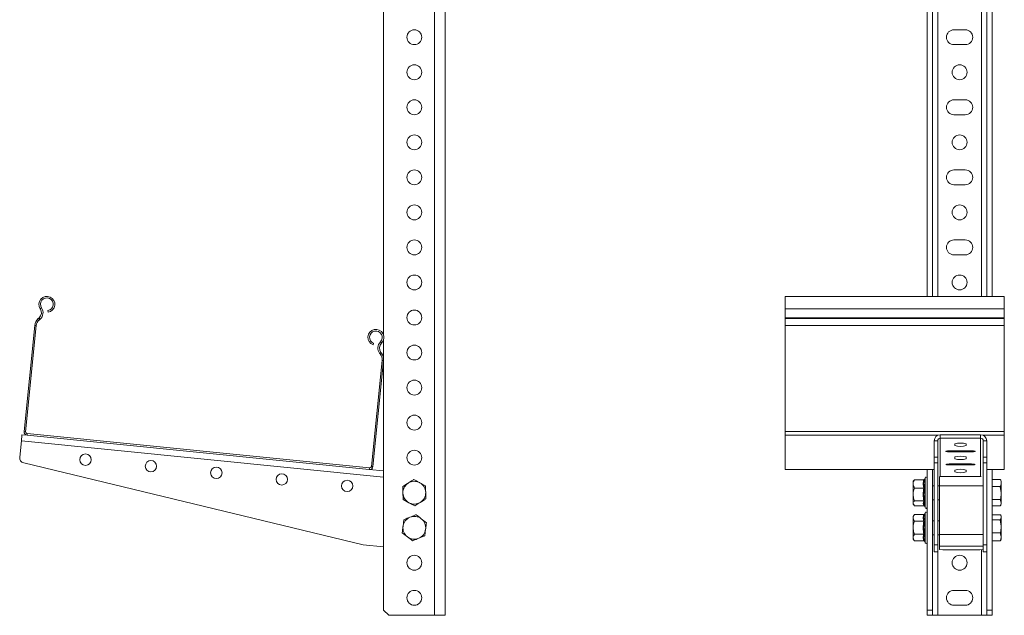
# Model space of a CAD drawing. Header units: millimetres. Extents: x -268 to 358, y -1428 to -19.
# Tile 14 of 34: x -242 to 320, y -704 to -364. Entities that reach past the tile are written whole.
import ezdxf

# ---------------------------------------------------------------- set-up
doc = ezdxf.new("R2010")
doc.units = ezdxf.units.MM

msp = doc.modelspace()

# ---------------------------------------------------------------- linework, layer by layer
at = {"color": 7, "linetype": 'Continuous', "lineweight": 0}
for p, q in [((-5.22, -103.89), (-5.22, -703.89)), ((281.83, -103.89), (281.83, -521.81)), ((306.83, -103.89), (306.83, -521.81)), ((-229.37, -528.4), (-230.11, -528.9)), ((319.83, -528.9), (194.83, -528.9)), ((-232.36, -538.53), (-233.26, -538.44)), ((-231.2, -534.49), (-230.61, -535.17)), ((-230.24, -534.85), (-230.82, -534.17)), ((319.83, -534.17), (194.83, -534.17)), ((319.83, -534.49), (194.83, -534.49)), ((319.83, -538.44), (194.83, -538.44)), ((-36.07, -547.83), (-35.44, -548.47)), ((-35.79, -553.77), (-36.51, -554.32)), ((-36.2, -554.71), (-35.49, -554.16)), ((-34.26, -558.44), (-35.15, -558.35)), ((-239.34, -598.97), (-238.45, -599.06)), ((-237.55, -600.16), (-237.64, -601.06)), ((319.83, -598.97), (194.83, -598.97)), ((283.33, -600.77), (283.33, -602.76)), ((306.33, -600.77), (306.33, -602.76)), ((-34.22, -625.02), (-240.88, -604.25)), ((281.93, -601.06), (194.83, -601.06)), ((279.83, -604.25), (281.83, -604.25)), ((283.33, -624.56), (283.33, -602.76)), ((306.33, -624.56), (306.33, -602.76)), ((319.83, -601.06), (307.73, -601.06)), ((309.83, -604.25), (307.83, -604.25)), ((289.58, -610.58), (289.58, -609.93)), ((300.08, -610.58), (300.08, -609.93)), ((279.83, -613.66), (281.83, -613.66)), ((281.83, -616.87), (279.83, -616.87)), ((289.58, -618.08), (289.58, -617.43)), ((300.08, -618.08), (300.08, -617.43)), ((307.83, -613.66), (309.83, -613.66)), ((309.83, -616.87), (307.83, -616.87)), ((-42.42, -620.68), (-42.33, -619.78)), ((-41.24, -618.88), (-40.34, -618.97)), ((279.83, -620.68), (194.83, -620.68)), ((319.83, -620.68), (309.83, -620.68)), ((274.63, -635.24), (274.63, -625.34)), ((307.83, -629.96), (282.83, -629.96)), ((274.63, -642.43), (274.63, -635.24)), ((274.63, -653.89), (274.63, -645.34)), ((274.63, -662.43), (274.63, -653.89)), ((307.83, -657.82), (282.83, -657.82)), ((281.83, -667.62), (281.83, -703.89)), ((307.83, -664.39), (282.83, -664.39)), ((306.83, -666.49), (306.83, -703.89))]:
    msp.add_line(p, q, dxfattribs=at)
at = {"color": 7, "linetype": 'Continuous', "lineweight": 15}
for p, q in [((0.78, -103.89), (0.78, -703.89)), ((-34.22, -106.89), (-34.22, -544.14)), ((275.83, -106.89), (275.83, -521.81)), ((278.83, -106.89), (278.83, -521.81)), ((309.83, -106.89), (309.83, -521.81)), ((312.83, -106.89), (312.83, -521.81)), ((297.58, -369.64), (291.08, -369.64)), ((291.08, -378.14), (297.58, -378.14)), ((297.58, -409.64), (291.08, -409.64)), ((291.08, -418.14), (297.58, -418.14)), ((297.58, -449.64), (291.08, -449.64)), ((291.08, -458.14), (297.58, -458.14)), ((297.58, -489.64), (291.08, -489.64)), ((291.08, -498.14), (297.58, -498.14)), ((319.83, -521.81), (194.83, -521.81)), ((194.83, -528.9), (194.83, -521.81)), ((319.83, -528.9), (319.83, -521.81)), ((-225.75, -529.96), (-225.61, -530.85)), ((194.83, -534.17), (194.83, -528.9)), ((319.83, -534.17), (319.83, -528.9)), ((-239.34, -598.97), (-233.26, -538.44)), ((-238.45, -599.06), (-232.36, -538.53)), ((-231.2, -534.49), (-230.82, -534.17)), ((-230.61, -535.17), (-230.24, -534.85)), ((194.83, -534.49), (194.83, -534.17)), ((194.83, -538.44), (194.83, -534.49)), ((194.83, -598.97), (194.83, -538.44)), ((319.83, -534.49), (319.83, -534.17)), ((319.83, -538.44), (319.83, -534.49)), ((319.83, -598.97), (319.83, -538.44)), ((-40.25, -549.48), (-39.93, -548.64)), ((-34.22, -546.31), (-34.22, -700.89)), ((-36.51, -554.32), (-36.2, -554.71)), ((-35.79, -553.77), (-35.49, -554.16)), ((-35.15, -558.35), (-41.24, -618.88)), ((-34.26, -558.44), (-40.34, -618.97)), ((-237.64, -601.06), (-240.53, -600.77)), ((-42.33, -619.78), (-237.55, -600.16)), ((194.83, -601.06), (194.83, -598.97)), ((283.33, -600.77), (306.33, -600.77)), ((319.83, -601.06), (319.83, -598.97)), ((-240.88, -604.25), (-241.82, -613.66)), ((-42.42, -620.68), (-237.64, -601.06)), ((194.83, -620.68), (194.83, -601.06)), ((279.83, -613.66), (279.83, -604.25)), ((281.83, -613.66), (281.83, -604.25)), ((283.33, -602.76), (306.33, -602.76)), ((291.58, -607.03), (291.58, -605.98)), ((298.08, -605.98), (298.08, -607.03)), ((307.83, -604.25), (307.83, -613.66)), ((309.83, -604.25), (309.83, -613.66)), ((319.83, -620.68), (319.83, -601.06)), ((289.58, -609.93), (300.08, -609.93)), ((300.08, -610.58), (289.58, -610.58)), ((-239.54, -616.87), (-45.84, -663.62)), ((279.83, -616.87), (279.83, -613.66)), ((279.83, -663.62), (279.83, -616.87)), ((281.83, -613.66), (281.83, -616.87)), ((281.83, -663.62), (281.83, -616.87)), ((289.58, -617.43), (300.08, -617.43)), ((291.58, -614.53), (291.58, -613.48)), ((298.08, -613.48), (298.08, -614.53)), ((307.83, -616.87), (307.83, -613.66)), ((307.83, -616.87), (307.83, -663.62)), ((309.83, -613.66), (309.83, -616.87)), ((309.83, -616.87), (309.83, -663.62)), ((-34.22, -621.5), (-42.42, -620.68)), ((194.83, -620.68), (279.83, -620.68)), ((194.83, -620.68), (194.83, -620.68)), ((275.83, -620.68), (275.83, -700.89)), ((278.83, -620.68), (278.83, -700.89)), ((300.08, -618.08), (289.58, -618.08)), ((291.58, -622.03), (291.58, -620.98)), ((298.08, -620.98), (298.08, -622.03)), ((309.83, -620.68), (319.83, -620.68)), ((312.83, -620.68), (312.83, -700.89)), ((319.83, -620.68), (319.83, -620.68)), ((-10.32, -629.96), (-13.62, -628.17)), ((268.22, -626.9), (267.83, -627.39)), ((267.83, -627.39), (267.83, -628.84)), ((267.83, -634.92), (267.83, -628.84)), ((273.89, -626.47), (268.63, -626.47)), ((274.63, -625.34), (274.3, -626.26)), ((282.83, -624.57), (282.83, -629.96)), ((306.63, -624.56), (283.03, -624.56)), ((312.83, -626.38), (317.55, -626.38)), ((317.59, -626.49), (317.55, -626.38)), ((318.13, -627.39), (317.61, -626.48)), ((318.13, -628.35), (318.13, -627.39)), ((318.13, -628.35), (318.13, -634.06)), ((-23.32, -630.31), (-23.21, -634.06)), ((-10.12, -637.46), (-10.22, -633.71)), ((273.89, -631.21), (268.63, -631.21)), ((279.83, -629.89), (278.83, -629.89)), ((282.83, -629.89), (281.83, -629.89)), ((282.83, -629.96), (282.83, -657.82)), ((312.83, -630.31), (317.55, -630.31)), ((317.55, -630.31), (318.13, -634.06)), ((318.13, -639.6), (318.13, -634.06)), ((-23.11, -637.81), (-19.81, -639.6)), ((267.83, -634.92), (267.83, -639.96)), ((267.83, -639.96), (267.83, -640.39)), ((273.89, -638.62), (268.63, -638.62)), ((278.83, -637.89), (279.83, -637.89)), ((281.83, -637.89), (282.83, -637.89)), ((312.83, -637.81), (317.55, -637.81)), ((317.55, -637.81), (318.13, -639.6)), ((318.13, -640.39), (318.13, -639.6)), ((267.83, -640.39), (268.22, -640.87)), ((273.89, -641.3), (268.63, -641.3)), ((274.19, -641.21), (274.63, -642.43)), ((274.63, -645.34), (274.4, -645.99)), ((312.83, -641.39), (317.55, -641.39)), ((317.61, -641.29), (318.13, -640.39)), ((-22.67, -649.31), (-23.16, -653.03)), ((-9.78, -651.02), (-12.75, -648.73)), ((268.63, -646.38), (267.83, -647.39)), ((267.83, -647.39), (267.83, -648.26)), ((267.83, -653.89), (267.83, -648.26)), ((273.89, -646.38), (268.63, -646.38)), ((273.89, -650.13), (268.63, -650.13)), ((279.83, -649.89), (278.83, -649.89)), ((282.83, -649.89), (281.83, -649.89)), ((312.83, -646.44), (317.55, -646.44)), ((312.83, -649.31), (317.55, -649.31)), ((317.55, -649.31), (318.13, -653.03)), ((318.13, -647.39), (317.82, -646.85)), ((318.13, -647.88), (318.13, -647.39)), ((318.13, -647.88), (318.13, -653.03)), ((-23.65, -656.75), (-20.68, -659.04)), ((-10.77, -658.46), (-10.27, -654.74)), ((267.83, -653.89), (267.83, -659.51)), ((312.83, -656.75), (317.55, -656.75)), ((317.55, -656.75), (318.13, -659.04)), ((318.13, -659.04), (318.13, -653.03)), ((267.83, -659.51), (267.83, -660.39)), ((267.83, -660.39), (268.63, -661.39)), ((273.89, -657.64), (268.63, -657.64)), ((273.89, -661.39), (268.63, -661.39)), ((274.4, -661.78), (274.63, -662.43)), ((278.83, -657.89), (279.83, -657.89)), ((281.83, -657.89), (282.83, -657.89)), ((282.83, -657.82), (282.83, -664.39)), ((312.83, -661.33), (317.55, -661.33)), ((317.55, -661.33), (317.76, -660.9)), ((317.82, -660.92), (318.13, -660.39)), ((318.13, -659.04), (318.13, -660.39)), ((-45.84, -663.62), (-34.22, -664.79)), ((279.83, -663.62), (281.83, -663.62)), ((279.83, -667.62), (279.83, -663.62)), ((279.83, -667.62), (281.83, -667.62)), ((281.83, -667.62), (281.83, -663.62)), ((282.83, -664.39), (282.83, -666.39)), ((282.83, -666.39), (284.83, -666.59)), ((305.83, -666.59), (284.83, -666.59)), ((305.83, -666.59), (307.83, -666.39)), ((309.83, -663.62), (307.83, -663.62)), ((307.83, -663.62), (307.83, -667.62)), ((309.83, -667.62), (307.83, -667.62)), ((309.83, -663.62), (309.83, -664.79)), ((309.83, -664.79), (309.83, -700.89)), ((297.58, -689.64), (291.08, -689.64)), ((-34.22, -700.89), (-31.22, -703.89)), ((275.83, -700.89), (278.83, -700.89)), ((275.83, -703.89), (275.83, -700.89)), ((278.83, -700.89), (278.83, -703.89)), ((291.08, -698.14), (297.58, -698.14)), ((309.83, -703.89), (309.83, -700.89)), ((309.83, -700.89), (312.83, -700.89)), ((312.83, -700.89), (312.83, -703.89)), ((-5.22, -703.89), (-31.22, -703.89)), ((0.78, -703.89), (-5.22, -703.89)), ((278.83, -703.89), (275.83, -703.89)), ((278.83, -703.89), (281.83, -703.89)), ((281.83, -703.89), (306.83, -703.89)), ((306.83, -703.89), (309.83, -703.89)), ((312.83, -703.89), (309.83, -703.89))]:
    msp.add_line(p, q, dxfattribs=at)
at = {"color": 7, "linetype": 'Continuous', "lineweight": 15, "flags": 128}
for points in [[(-240.53, -600.77), (-240.53, -600.83), (-240.55, -601.03), (-240.58, -601.35), (-240.63, -601.79), (-240.68, -602.31), (-240.74, -602.91), (-240.81, -603.57), (-240.88, -604.25)], [(289.58, -610.58), (288.47, -610.56), (287.49, -610.5), (286.77, -610.42), (286.38, -610.31), (286.38, -610.2), (286.77, -610.09), (287.49, -610.01), (288.47, -609.95), (289.58, -609.93)], [(300.08, -609.93), (301.19, -609.95), (302.17, -610.01), (302.9, -610.09), (303.28, -610.2), (303.28, -610.31), (302.9, -610.42), (302.17, -610.5), (301.19, -610.56), (300.08, -610.58)], [(289.58, -618.08), (288.47, -618.06), (287.49, -618), (286.77, -617.92), (286.38, -617.81), (286.38, -617.7), (286.77, -617.59), (287.49, -617.51), (288.47, -617.45), (289.58, -617.43)], [(300.08, -617.43), (301.19, -617.45), (302.17, -617.51), (302.9, -617.59), (303.28, -617.7), (303.28, -617.81), (302.9, -617.92), (302.17, -618), (301.19, -618.06), (300.08, -618.08)]]:
    msp.add_lwpolyline(points, dxfattribs=at)
at = {"color": 7, "linetype": 'Continuous', "lineweight": 15}
for centre, radius in [((-16.72, -373.89), 4.25), ((-16.72, -393.89), 4.25), ((294.33, -393.89), 4.25), ((-16.72, -413.89), 4.25), ((-16.72, -433.89), 4.25), ((294.33, -433.89), 4.25), ((-16.72, -453.89), 4.25), ((-16.72, -473.89), 4.25), ((294.33, -473.89), 4.25), ((-16.72, -493.89), 4.25), ((-16.72, -513.89), 4.25), ((294.33, -513.89), 4.25), ((-16.72, -533.89), 4.25), ((-16.72, -553.89), 4.25), ((-16.72, -573.89), 4.25), ((-16.72, -593.89), 4.25), ((-204.27, -615.04), 3.25), ((-16.72, -613.89), 4.25), ((-166.96, -618.79), 3.25), ((-129.65, -622.54), 3.25), ((-92.33, -626.29), 3.25), ((-55.02, -630.04), 3.25), ((-16.72, -673.89), 4.25), ((294.33, -673.89), 4.25), ((-16.72, -693.89), 4.25)]:
    msp.add_circle(centre, radius, dxfattribs=at)
for centre, radius, start, end in [((291.08, -373.89), 4.25, 90, 270), ((297.58, -373.89), 4.25, 270, 90), ((291.08, -413.89), 4.25, 90, 270), ((297.58, -413.89), 4.25, 270, 90), ((291.08, -453.89), 4.25, 90, 270), ((297.58, -453.89), 4.25, 270, 90), ((291.08, -493.89), 4.25, 90, 270), ((297.58, -493.89), 4.25, 270, 90), ((-226.34, -526.36), 4.55, 279.2608, 213.9433), ((-226.34, -526.36), 3.65, 279.2608, 213.9433), ((-233.43, -531.13), 4, 310.725, 33.9433), ((-233.43, -531.13), 4.9, 310.725, 33.9433), ((-227.29, -539.04), 6, 130.725, 174.2608), ((-227.29, -539.04), 5.1, 130.725, 174.2608), ((-38.63, -545.23), 4.55, 314.5784, 249.2608), ((-38.63, -545.23), 3.65, 314.5784, 249.2608), ((-32.63, -551.32), 4.9, 134.5784, 217.7966), ((-32.63, -551.32), 4, 134.5784, 217.7966), ((-40.23, -557.84), 5.1, 354.2608, 37.7966), ((-40.23, -557.84), 6, 354.2608, 37.7966), ((-237.45, -599.16), 1.9, 174.2608, 264.2608), ((-237.45, -599.16), 1, 174.2608, 264.2608), ((283.32, -604.26), 3.49, 89.8571, 179.8551), ((306.34, -604.26), 3.49, 0.145, 90.1429), ((283.33, -604.25), 1.5, 89.857, 179.8559), ((294.83, -618.15), 12.6, 75.0532, 104.9468), ((306.33, -604.25), 1.5, 0.1441, 90.1431), ((294.83, -594.86), 12.6, 255.0532, 284.9468), ((-238.84, -613.96), 3, 174.2608, 256.4318), ((294.83, -625.65), 12.6, 75.0532, 104.9468), ((294.83, -602.36), 12.6, 255.0532, 284.9468), ((-42.23, -618.78), 1.9, 264.2608, 354.2608), ((-42.23, -618.78), 1, 264.2608, 354.2608), ((294.83, -633.15), 12.6, 75.0532, 104.9468), ((294.83, -609.86), 12.6, 255.0532, 284.9468), ((-16.72, -633.89), 6.5, 121.5712, 181.5712), ((-16.72, -633.89), 6.5, 61.5712, 121.5712), ((-16.72, -633.89), 6.5, 1.5712, 61.5712), ((275.21, -625.55), 0.619, 0, 160), ((-16.72, -633.89), 6.5, 181.5712, 241.5712), ((-16.72, -633.89), 6.5, 301.5712, 1.5712), ((-16.72, -633.89), 6.5, 241.5712, 301.5712), ((275.21, -642.22), 0.619, 200, 0), ((275.21, -645.55), 0.619, 0, 160), ((-16.72, -653.89), 6.5, 112.4483, 172.4483), ((-16.72, -653.89), 6.5, 52.4483, 112.4483), ((-16.72, -653.89), 6.5, 352.4483, 52.4483), ((-16.72, -653.89), 6.5, 172.4483, 232.4483), ((-16.72, -653.89), 6.5, 292.4483, 352.4483), ((-16.72, -653.89), 6.5, 232.4483, 292.4483), ((275.21, -662.22), 0.619, 200, 0), ((291.08, -693.89), 4.25, 90, 270), ((297.58, -693.89), 4.25, 270, 90)]:
    msp.add_arc(centre, radius, start, end, dxfattribs=at)
for points, knots in [([(-20.12, -628.35), (-20.38, -628.51), (-21.46, -629.17), (-22.52, -629.82), (-23.32, -630.31)], [0, 0, 0, 0, 0.241854, 1, 1, 1, 1]), ([(-16.92, -626.38), (-17.15, -626.53), (-18.2, -627.17), (-19.28, -627.83), (-20.12, -628.35)], [0, 0, 0, 0, 0.223713, 1, 1, 1, 1]), ([(-13.62, -628.17), (-13.7, -628.13), (-14.81, -627.52), (-15.91, -626.93), (-16.92, -626.38)], [0, 0, 0, 0, 0.0702214, 1, 1, 1, 1]), ([(268.63, -626.47), (268.44, -626.81), (268.05, -627.48), (267.85, -628.29), (267.83, -628.74), (267.83, -628.84)], [0, 0, 0, 0, 0.434793, 0.879846, 1, 1, 1, 1]), ([(267.83, -628.84), (267.93, -629.47), (268.06, -630.28), (268.52, -631.04), (268.63, -631.21)], [0, 0, 0, 0, 0.769007, 1, 1, 1, 1]), ([(268.25, -626.93), (268.27, -626.87), (268.34, -626.72), (268.51, -626.57), (268.63, -626.47)], [0, 0, 0, 0, 0.330925, 1, 1, 1, 1]), ([(274.4, -626.09), (274.39, -626.09), (274.37, -626.15), (274.32, -626.25), (274.2, -626.37), (274.05, -626.46), (273.95, -626.47), (273.89, -626.47)], [0, 0, 0, 0, 0.006805, 0.267568, 0.528609, 0.763821, 1, 1, 1, 1]), ([(317.55, -626.38), (317.63, -626.53), (317.97, -627.17), (318.06, -627.83), (318.13, -628.35)], [0, 0, 0, 0, 0.223713, 1, 1, 1, 1]), ([(318.13, -628.35), (318.12, -628.51), (318.09, -629.17), (317.78, -629.82), (317.55, -630.31)], [0, 0, 0, 0, 0.241854, 1, 1, 1, 1]), ([(-23.21, -634.06), (-23.21, -634.15), (-23.18, -635.42), (-23.14, -636.66), (-23.11, -637.81)], [0, 0, 0, 0, 0.070219, 1, 1, 1, 1]), ([(-10.22, -633.71), (-10.22, -633.62), (-10.26, -632.35), (-10.29, -631.11), (-10.32, -629.96)], [0, 0, 0, 0, 0.070218, 1, 1, 1, 1]), ([(267.83, -634.92), (267.83, -634.75), (267.86, -633.58), (268.19, -632.32), (268.6, -631.3), (268.63, -631.21)], [0, 0, 0, 0, 0.127935, 0.927356, 1, 1, 1, 1]), ([(273.89, -631.21), (273.95, -631.21), (274.05, -631.2), (274.2, -631.17), (274.32, -631.13), (274.37, -631.09), (274.39, -631.07), (274.4, -631.07)], [0, 0, 0, 0, 0.236167, 0.471365, 0.7324, 0.993142, 1, 1, 1, 1]), ([(318.13, -634.06), (318.13, -634.15), (318.12, -635.42), (317.83, -636.66), (317.55, -637.81)], [0, 0, 0, 0, 0.070219, 1, 1, 1, 1]), ([(-19.81, -639.6), (-19.73, -639.64), (-18.62, -640.25), (-17.53, -640.84), (-16.51, -641.39)], [0, 0, 0, 0, 0.070214, 1, 1, 1, 1]), ([(-16.51, -641.39), (-15.71, -640.9), (-14.66, -640.25), (-13.57, -639.58), (-13.31, -639.42)], [0, 0, 0, 0, 0.758148, 1, 1, 1, 1]), ([(-13.31, -639.42), (-12.47, -638.91), (-11.39, -638.24), (-10.35, -637.6), (-10.12, -637.46)], [0, 0, 0, 0, 0.776286, 1, 1, 1, 1]), ([(268.63, -638.62), (268.51, -638.31), (268.05, -637.12), (267.92, -635.85), (267.83, -634.92)], [0, 0, 0, 0, 0.263898, 1, 1, 1, 1]), ([(268.63, -638.62), (268.44, -638.81), (268.05, -639.19), (267.85, -639.64), (267.83, -639.9), (267.83, -639.96)], [0, 0, 0, 0, 0.4347956, 0.8798505, 1, 1, 1, 1]), ([(267.83, -639.96), (267.93, -640.31), (268.06, -640.77), (268.52, -641.2), (268.63, -641.3)], [0, 0, 0, 0, 0.769007, 1, 1, 1, 1]), ([(273.89, -638.62), (273.95, -638.62), (274.05, -638.63), (274.2, -638.69), (274.32, -638.76), (274.37, -638.83), (274.39, -638.87), (274.4, -638.87)], [0, 0, 0, 0, 0.236165, 0.471363, 0.732412, 0.993134, 1, 1, 1, 1]), ([(318.13, -639.6), (318.13, -639.64), (318.12, -640.25), (317.83, -640.84), (317.55, -641.39)], [0, 0, 0, 0, 0.070214, 1, 1, 1, 1]), ([(273.89, -641.3), (273.95, -641.3), (274.05, -641.31), (274.19, -641.39), (274.26, -641.47), (274.3, -641.51)], [0, 0, 0, 0, 0.337449, 0.673517, 1, 1, 1, 1]), ([(-19.2, -647.88), (-19.48, -647.99), (-20.66, -648.48), (-21.8, -648.95), (-22.67, -649.31)], [0, 0, 0, 0, 0.241848, 1, 1, 1, 1]), ([(-15.73, -646.44), (-15.98, -646.55), (-17.11, -647.02), (-18.29, -647.5), (-19.2, -647.88)], [0, 0, 0, 0, 0.2237134, 1, 1, 1, 1]), ([(-12.75, -648.73), (-12.82, -648.68), (-13.83, -647.91), (-14.81, -647.15), (-15.73, -646.44)], [0, 0, 0, 0, 0.070212, 1, 1, 1, 1]), ([(-10.27, -654.74), (-10.26, -654.65), (-10.09, -653.39), (-9.93, -652.16), (-9.78, -651.02)], [0, 0, 0, 0, 0.070221, 1, 1, 1, 1]), ([(268.63, -646.38), (268.44, -646.64), (268.05, -647.17), (267.85, -647.82), (267.83, -648.18), (267.83, -648.26)], [0, 0, 0, 0, 0.434797, 0.879854, 1, 1, 1, 1]), ([(267.83, -648.26), (267.93, -648.75), (268.06, -649.39), (268.52, -649.99), (268.63, -650.13)], [0, 0, 0, 0, 0.769005, 1, 1, 1, 1]), ([(267.83, -653.89), (267.83, -653.72), (267.86, -652.53), (268.19, -651.26), (268.6, -650.22), (268.63, -650.13)], [0, 0, 0, 0, 0.1279424, 0.9273611, 1, 1, 1, 1]), ([(274.4, -645.99), (274.39, -645.99), (274.37, -646.05), (274.32, -646.15), (274.2, -646.28), (274.05, -646.36), (273.95, -646.37), (273.89, -646.38)], [0, 0, 0, 0, 0.006894, 0.267575, 0.528611, 0.763838, 1, 1, 1, 1]), ([(273.89, -650.13), (273.95, -650.13), (274.05, -650.12), (274.2, -650.08), (274.32, -650.02), (274.37, -649.97), (274.39, -649.94), (274.4, -649.94)], [0, 0, 0, 0, 0.236174, 0.471365, 0.732431, 0.993158, 1, 1, 1, 1]), ([(274.4, -645.99), (274.34, -646.15), (274.06, -646.95), (273.88, -648.3), (274.24, -649.43), (274.4, -649.94)], [0, 0, 0, 0, 0.120966, 0.606827, 1, 1, 1, 1]), ([(317.55, -646.44), (317.63, -646.55), (317.97, -647.02), (318.06, -647.5), (318.13, -647.88)], [0, 0, 0, 0, 0.2237134, 1, 1, 1, 1]), ([(318.13, -647.88), (318.12, -647.99), (318.09, -648.48), (317.78, -648.95), (317.55, -649.31)], [0, 0, 0, 0, 0.241848, 1, 1, 1, 1]), ([(-23.16, -653.03), (-23.17, -653.12), (-23.34, -654.38), (-23.5, -655.61), (-23.65, -656.75)], [0, 0, 0, 0, 0.07022, 1, 1, 1, 1]), ([(268.63, -657.64), (268.51, -657.32), (268.05, -656.12), (267.92, -654.83), (267.83, -653.89)], [0, 0, 0, 0, 0.2638998, 1, 1, 1, 1]), ([(318.13, -653.03), (318.13, -653.12), (318.12, -654.38), (317.83, -655.61), (317.55, -656.75)], [0, 0, 0, 0, 0.07022, 1, 1, 1, 1]), ([(-20.68, -659.04), (-20.61, -659.09), (-19.6, -659.86), (-18.62, -660.62), (-17.7, -661.33)], [0, 0, 0, 0, 0.070212, 1, 1, 1, 1]), ([(-17.7, -661.33), (-16.84, -660.97), (-15.69, -660.49), (-14.52, -660.01), (-14.23, -659.89)], [0, 0, 0, 0, 0.758152, 1, 1, 1, 1]), ([(-14.23, -659.89), (-13.32, -659.52), (-12.15, -659.03), (-11.02, -658.56), (-10.77, -658.46)], [0, 0, 0, 0, 0.776286, 1, 1, 1, 1]), ([(268.63, -657.64), (268.44, -657.9), (268.05, -658.43), (267.85, -659.07), (267.83, -659.44), (267.83, -659.51)], [0, 0, 0, 0, 0.434793, 0.879847, 1, 1, 1, 1]), ([(267.83, -659.51), (267.93, -660.01), (268.06, -660.65), (268.52, -661.25), (268.63, -661.39)], [0, 0, 0, 0, 0.76901, 1, 1, 1, 1]), ([(273.89, -657.64), (273.95, -657.64), (274.05, -657.65), (274.2, -657.69), (274.32, -657.75), (274.37, -657.8), (274.39, -657.83), (274.4, -657.83)], [0, 0, 0, 0, 0.236164, 0.4713448, 0.7324002, 0.9931164, 1, 1, 1, 1]), ([(273.89, -661.39), (273.95, -661.4), (274.05, -661.41), (274.2, -661.49), (274.32, -661.62), (274.37, -661.72), (274.39, -661.78), (274.4, -661.78)], [0, 0, 0, 0, 0.236162, 0.471389, 0.732425, 0.993106, 1, 1, 1, 1]), ([(318.13, -659.04), (318.13, -659.09), (318.12, -659.86), (317.83, -660.62), (317.55, -661.33)], [0, 0, 0, 0, 0.070212, 1, 1, 1, 1])]:
    msp.add_open_spline(points, degree=3, knots=knots, dxfattribs=at)
at = {"color": 7, "linetype": 'Continuous', "lineweight": 0}
for points, knots in [([(273.89, -631.21), (273.72, -630.43), (273.38, -628.86), (273.72, -627.28), (273.89, -626.47)], [0, 0, 0, 0, 0.492172, 1, 1, 1, 1]), ([(274.4, -626.09), (274.34, -626.29), (274.06, -627.3), (273.88, -628.99), (274.24, -630.43), (274.4, -631.07)], [0, 0, 0, 0, 0.120965, 0.606825, 1, 1, 1, 1]), ([(273.89, -638.62), (273.72, -637.41), (273.38, -634.94), (273.72, -632.47), (273.89, -631.21)], [0, 0, 0, 0, 0.492171, 1, 1, 1, 1]), ([(274.4, -631.07), (274.34, -631.38), (274.06, -632.94), (273.88, -635.57), (274.24, -637.85), (274.4, -638.87)], [0, 0, 0, 0, 0.120964, 0.606821, 1, 1, 1, 1]), ([(273.89, -641.3), (273.72, -640.86), (273.38, -639.97), (273.72, -639.07), (273.89, -638.62)], [0, 0, 0, 0, 0.492171, 1, 1, 1, 1]), ([(274.4, -638.87), (274.34, -638.98), (274.07, -639.53), (273.88, -640.31), (274.15, -640.98), (274.23, -641.19)], [0, 0, 0, 0, 0.145808, 0.731454, 1, 1, 1, 1]), ([(273.89, -650.13), (273.72, -649.52), (273.38, -648.27), (273.72, -647.01), (273.89, -646.38)], [0, 0, 0, 0, 0.492173, 1, 1, 1, 1]), ([(273.89, -657.64), (273.72, -656.41), (273.38, -653.91), (273.72, -651.4), (273.89, -650.13)], [0, 0, 0, 0, 0.492172, 1, 1, 1, 1]), ([(274.4, -649.94), (274.34, -650.25), (274.06, -651.83), (273.88, -654.5), (274.24, -656.8), (274.4, -657.83)], [0, 0, 0, 0, 0.12096, 0.606822, 1, 1, 1, 1]), ([(273.89, -661.39), (273.72, -660.78), (273.38, -659.52), (273.72, -658.27), (273.89, -657.64)], [0, 0, 0, 0, 0.4921687, 1, 1, 1, 1]), ([(274.4, -657.83), (274.34, -657.99), (274.06, -658.77), (273.88, -660.09), (274.24, -661.26), (274.4, -661.78)], [0, 0, 0, 0, 0.120964, 0.606823, 1, 1, 1, 1])]:
    msp.add_open_spline(points, degree=3, knots=knots, dxfattribs=at)

doc.saveas('drawing.dxf')
